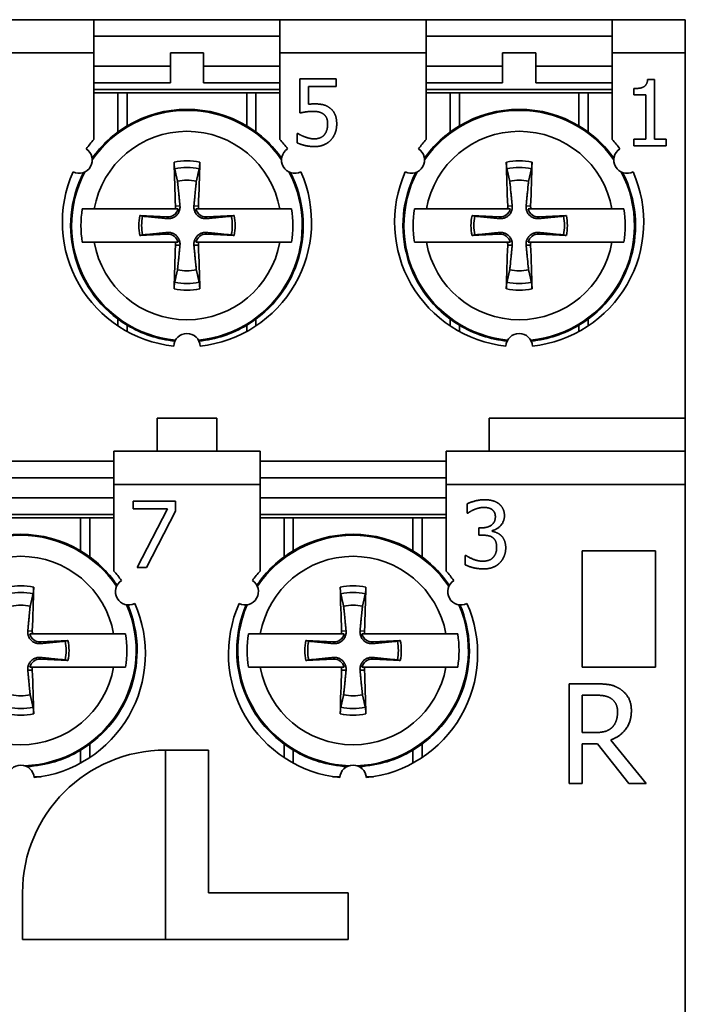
# Model space of a CAD drawing. Header units: millimetres. Extents: x 101 to 293, y 90 to 255.
# Tile 17 of 18: x 169 to 189, y 213 to 243. Entities that reach past the tile are written whole.
import ezdxf

# ---------------------------------------------------------------- set-up
doc = ezdxf.new("R2010")
doc.units = ezdxf.units.MM
doc.layers.add('Visible (ISO)', color=7, linetype='Continuous', lineweight=35)
doc.layers.add('Visible Narrow (ISO)', color=7, linetype='Continuous', lineweight=35)

msp = doc.modelspace()

# ---------------------------------------------------------------- linework, layer by layer
at = {"layer": 'Visible (ISO)'}
for p, q in [((171.586, 242.802), (167.186, 242.802)), ((171.586, 242.802), (177.186, 242.802)), ((171.586, 242.802), (171.586, 241.802)), ((181.586, 242.802), (177.186, 242.802)), ((177.186, 241.802), (177.186, 242.802)), ((181.586, 242.802), (187.186, 242.802)), ((181.586, 242.802), (181.586, 241.802)), ((189.386, 242.802), (187.186, 242.802)), ((187.186, 241.802), (187.186, 242.802)), ((189.386, 242.802), (189.386, 241.802)), ((177.186, 242.302), (171.586, 242.302)), ((187.186, 242.302), (181.586, 242.302)), ((171.586, 239.196), (171.586, 241.802)), ((173.886, 241.402), (173.886, 241.802)), ((173.886, 241.802), (174.886, 241.802)), ((174.886, 241.802), (174.886, 241.402)), ((177.186, 241.802), (177.186, 239.196)), ((181.586, 239.196), (181.586, 241.802)), ((183.886, 241.402), (183.886, 241.802)), ((183.886, 241.802), (184.886, 241.802)), ((184.886, 241.802), (184.886, 241.402)), ((187.186, 241.802), (187.186, 239.196)), ((189.386, 241.802), (189.386, 230.802)), ((173.886, 241.402), (171.586, 241.402)), ((173.886, 240.902), (173.886, 241.402)), ((177.186, 241.402), (174.886, 241.402)), ((174.886, 241.402), (174.886, 240.902)), ((183.886, 241.402), (181.586, 241.402)), ((183.886, 240.902), (183.886, 241.402)), ((184.886, 241.402), (184.886, 240.902)), ((187.186, 241.402), (184.886, 241.402)), ((171.586, 240.902), (173.886, 240.902)), ((174.886, 240.902), (177.186, 240.902)), ((177.785, 239.992), (177.785, 241.023)), ((177.785, 241.023), (178.882, 241.023)), ((178.882, 241.023), (178.882, 240.788)), ((181.586, 240.902), (183.886, 240.902)), ((184.886, 240.902), (187.186, 240.902)), ((188.252, 241.005), (188.459, 241.005)), ((188.459, 241.005), (188.459, 239.203)), ((171.586, 240.702), (177.186, 240.702)), ((171.586, 240.602), (172.308, 240.602)), ((172.308, 240.602), (172.586, 240.602)), ((172.586, 240.602), (176.186, 240.602)), ((176.186, 240.602), (176.464, 240.602)), ((176.464, 240.602), (177.186, 240.602)), ((178.882, 240.788), (178.043, 240.788)), ((178.043, 240.788), (178.043, 240.255)), ((181.586, 240.702), (187.186, 240.702)), ((181.586, 240.602), (182.308, 240.602)), ((182.308, 240.602), (182.586, 240.602)), ((182.586, 240.602), (186.186, 240.602)), ((186.186, 240.602), (186.464, 240.602)), ((186.464, 240.602), (187.186, 240.602)), ((187.838, 240.543), (187.838, 240.726)), ((188.201, 240.543), (187.838, 240.543)), ((188.201, 239.203), (188.201, 240.543)), ((177.702, 239.094), (177.702, 239.378)), ((177.702, 239.378), (177.722, 239.378)), ((187.838, 238.999), (187.838, 239.203)), ((187.838, 239.203), (188.201, 239.203)), ((188.459, 239.203), (188.814, 239.203)), ((188.814, 239.203), (188.814, 238.999)), ((188.814, 238.999), (187.838, 238.999)), ((174.029, 237.102), (171.592, 237.102)), ((177.179, 237.102), (174.742, 237.102)), ((184.029, 237.102), (181.592, 237.102)), ((187.179, 237.102), (184.742, 237.102)), ((173.793, 236.861), (172.966, 236.904)), ((175.805, 236.904), (174.978, 236.861)), ((183.793, 236.861), (182.966, 236.904)), ((185.805, 236.904), (184.978, 236.861)), ((171.592, 236.102), (174.029, 236.102)), ((172.966, 236.3), (173.793, 236.343)), ((174.742, 236.102), (177.179, 236.102)), ((174.978, 236.343), (175.805, 236.3)), ((181.592, 236.102), (184.029, 236.102)), ((182.966, 236.3), (183.793, 236.343)), ((184.742, 236.102), (187.179, 236.102)), ((184.978, 236.343), (185.805, 236.3)), ((173.486, 230.802), (173.486, 229.802)), ((175.286, 229.802), (175.286, 230.802)), ((183.486, 230.802), (183.486, 229.802)), ((189.386, 229.802), (189.386, 230.802)), ((172.186, 228.802), (172.186, 229.802)), ((176.586, 229.802), (172.186, 229.802)), ((176.586, 229.802), (176.586, 228.802)), ((189.386, 229.802), (182.186, 229.802)), ((182.186, 228.802), (182.186, 229.802)), ((189.386, 229.802), (189.386, 228.802)), ((166.586, 229.502), (172.186, 229.502)), ((176.586, 229.502), (182.186, 229.502)), ((172.186, 229.002), (166.586, 229.002)), ((182.186, 229.002), (176.586, 229.002)), ((172.186, 228.802), (172.186, 226.196)), ((176.586, 226.196), (176.586, 228.802)), ((182.186, 228.802), (182.186, 226.196)), ((189.386, 228.802), (189.386, 169.802)), ((172.186, 228.402), (166.586, 228.402)), ((182.186, 228.402), (176.586, 228.402)), ((172.768, 228.067), (172.768, 228.302)), ((172.768, 228.302), (174.037, 228.302)), ((173.801, 228.067), (172.768, 228.067)), ((172.887, 226.302), (173.801, 228.067)), ((174.037, 228.302), (174.037, 228.002)), ((182.82, 227.937), (182.82, 228.221)), ((166.586, 227.902), (172.186, 227.902)), ((167.586, 227.802), (171.186, 227.802)), ((171.186, 227.802), (171.464, 227.802)), ((171.464, 227.802), (172.186, 227.802)), ((174.037, 228.002), (173.172, 226.302)), ((176.586, 227.902), (182.186, 227.902)), ((176.586, 227.802), (177.308, 227.802)), ((177.308, 227.802), (177.586, 227.802)), ((177.586, 227.802), (181.186, 227.802)), ((181.186, 227.802), (181.464, 227.802)), ((181.464, 227.802), (182.186, 227.802)), ((182.836, 227.937), (182.82, 227.937)), ((183.173, 227.276), (183.173, 227.498)), ((183.173, 227.498), (183.263, 227.498)), ((183.287, 227.276), (183.173, 227.276)), ((183.572, 227.414), (183.572, 227.394)), ((182.765, 226.383), (182.765, 226.667)), ((182.765, 226.667), (182.784, 226.667)), ((186.286, 223.302), (186.286, 226.802)), ((186.286, 226.802), (188.486, 226.802)), ((188.486, 226.802), (188.486, 223.302)), ((173.172, 226.302), (172.887, 226.302)), ((172.179, 224.302), (169.742, 224.302)), ((179.029, 224.302), (176.592, 224.302)), ((182.179, 224.302), (179.742, 224.302)), ((170.805, 224.104), (169.978, 224.061)), ((178.793, 224.061), (177.966, 224.104)), ((180.805, 224.104), (179.978, 224.061)), ((169.742, 223.302), (172.179, 223.302)), ((169.978, 223.543), (170.805, 223.5)), ((176.592, 223.302), (179.029, 223.302)), ((177.966, 223.5), (178.793, 223.543)), ((179.742, 223.302), (182.179, 223.302)), ((179.978, 223.543), (180.805, 223.5)), ((188.486, 223.302), (186.286, 223.302)), ((185.886, 219.802), (185.886, 222.802)), ((185.886, 222.802), (186.659, 222.802)), ((186.284, 221.329), (186.284, 222.457)), ((186.284, 222.457), (186.681, 222.457)), ((186.635, 221.329), (186.284, 221.329)), ((186.742, 220.996), (186.284, 220.996)), ((186.284, 220.996), (186.284, 219.802)), ((187.69, 219.802), (186.742, 220.996)), ((187.14, 221.107), (188.207, 219.802)), ((173.736, 220.802), (173.736, 215.102)), ((173.736, 220.802), (175.036, 220.802)), ((175.036, 220.802), (175.036, 216.502)), ((186.284, 219.802), (185.886, 219.802)), ((188.207, 219.802), (187.69, 219.802)), ((169.436, 215.102), (169.436, 216.502)), ((175.036, 216.502), (179.236, 216.502)), ((179.236, 216.502), (179.236, 215.102)), ((179.236, 215.102), (169.436, 215.102))]:
    msp.add_line(p, q, dxfattribs=at)
for centre, radius, start, end in [((174.386, 236.602), 3.5, 59.0503, 120.9497), ((184.386, 236.602), 3.5, 59.0503, 120.9497), ((174.386, 236.602), 3.5, 120.9497, 144.5551), ((174.386, 236.602), 3.5, 35.4449, 59.0503), ((184.386, 236.602), 3.5, 120.9497, 144.5551), ((184.386, 236.602), 3.5, 35.4449, 59.0503), ((174.386, 236.702), 3.75, 138.3025, 143.8855), ((174.386, 236.702), 3.75, 36.1145, 41.6975), ((184.386, 236.702), 3.75, 138.3025, 143.8855), ((184.386, 236.702), 3.75, 36.1145, 41.6975), ((171.138, 238.577), 0.4, 243.0572, 56.9428), ((177.633, 238.577), 0.4, 123.0572, 296.9428), ((181.138, 238.577), 0.4, 243.0572, 56.9428), ((187.633, 238.577), 0.4, 123.0572, 296.9428), ((174.386, 236.702), 3.75, 156.1145, 263.8855), ((174.386, 236.602), 3.5, 152.8338, 239.0503), ((174.386, 236.702), 3.75, 276.1145, 23.8855), ((174.386, 236.602), 3.5, 300.9497, 27.1662), ((184.386, 236.702), 3.75, 156.1145, 263.8855), ((184.386, 236.602), 3.5, 152.8338, 239.0503), ((184.386, 236.702), 3.75, 276.1145, 23.8855), ((184.386, 236.602), 3.5, 300.9497, 27.1662), ((174.386, 236.602), 1.364, 78.0487, 101.9513), ((184.386, 236.602), 1.364, 78.0487, 101.9513), ((174.386, 236.602), 3.19, 170.9822, 189.0178), ((173.81, 237.178), 0.317, 267.0335, 346.1335), ((174.962, 237.178), 0.317, 193.8665, 272.9665), ((174.386, 236.602), 3.19, 350.9822, 9.0178), ((184.386, 236.602), 3.19, 170.9822, 189.0178), ((183.81, 237.178), 0.317, 267.0335, 346.1335), ((184.962, 237.178), 0.317, 193.8665, 272.9665), ((184.386, 236.602), 3.19, 350.9822, 9.0178), ((174.386, 236.602), 1.451, 167.9816, 192.0184), ((174.386, 236.602), 1.364, 168.0487, 191.9513), ((174.386, 236.602), 1.364, 348.0487, 11.9513), ((174.386, 236.602), 1.451, 347.9816, 12.0184), ((184.386, 236.602), 1.451, 167.9816, 192.0184), ((184.386, 236.602), 1.364, 168.0487, 191.9513), ((184.386, 236.602), 1.364, 348.0487, 11.9513), ((184.386, 236.602), 1.451, 347.9816, 12.0184), ((173.81, 236.026), 0.317, 13.8665, 92.9665), ((174.962, 236.026), 0.317, 87.0335, 166.1335), ((183.81, 236.026), 0.317, 13.8665, 92.9665), ((184.962, 236.026), 0.317, 87.0335, 166.1335), ((174.386, 236.602), 1.364, 258.0487, 281.9513), ((184.386, 236.602), 1.364, 258.0487, 281.9513), ((174.386, 236.602), 3.5, 239.0503, 264.0531), ((174.386, 236.602), 3.5, 275.9469, 300.9497), ((184.386, 236.602), 3.5, 239.0503, 264.0531), ((184.386, 236.602), 3.5, 275.9469, 300.9497), ((174.386, 232.952), 0.4, 3.0572, 176.9428), ((184.386, 232.952), 0.4, 3.0572, 176.9428), ((169.386, 223.802), 3.5, 59.0503, 120.9497), ((179.386, 223.802), 3.5, 59.0503, 120.9497), ((169.386, 223.802), 3.5, 34.1666, 59.0503), ((179.386, 223.802), 3.5, 120.9497, 145.8334), ((179.386, 223.802), 3.5, 34.1666, 59.0503), ((169.386, 223.702), 3.75, 36.1145, 41.6975), ((179.386, 223.702), 3.75, 138.3025, 143.8855), ((179.386, 223.702), 3.75, 36.1145, 41.6975), ((172.633, 225.577), 0.4, 123.0572, 296.9428), ((176.138, 225.577), 0.4, 243.0572, 56.9428), ((182.633, 225.577), 0.4, 123.0572, 296.9428), ((169.386, 223.802), 1.364, 78.0487, 101.9513), ((169.386, 223.702), 3.75, 276.1145, 23.8855), ((169.386, 223.802), 3.5, 300.9497, 23.1517), ((179.386, 223.702), 3.75, 156.1145, 263.8855), ((179.386, 223.802), 3.5, 156.8483, 239.0503), ((179.386, 223.802), 1.364, 78.0487, 101.9513), ((179.386, 223.702), 3.75, 276.1145, 23.8855), ((179.386, 223.802), 3.5, 300.9497, 23.1517), ((169.962, 224.378), 0.317, 193.8665, 272.9665), ((169.386, 223.802), 3.19, 350.9822, 9.0178), ((179.386, 223.802), 3.19, 170.9822, 189.0178), ((178.81, 224.378), 0.317, 267.0335, 346.1335), ((179.962, 224.378), 0.317, 193.8665, 272.9665), ((179.386, 223.802), 3.19, 350.9822, 9.0178), ((169.386, 223.802), 1.364, 348.0487, 11.9513), ((169.386, 223.802), 1.451, 347.9816, 12.0184), ((179.386, 223.802), 1.451, 167.9816, 192.0184), ((179.386, 223.802), 1.364, 168.0487, 191.9513), ((179.386, 223.802), 1.364, 348.0487, 11.9513), ((179.386, 223.802), 1.451, 347.9816, 12.0184), ((169.962, 223.226), 0.317, 87.0335, 166.1335), ((178.81, 223.226), 0.317, 13.8665, 92.9665), ((179.962, 223.226), 0.317, 87.0335, 166.1335), ((169.386, 223.802), 1.364, 258.0487, 281.9513), ((179.386, 223.802), 1.364, 258.0487, 281.9513), ((173.736, 216.502), 4.3, 90, 180), ((169.386, 223.802), 3.5, 273.0229, 300.9497), ((179.386, 223.802), 3.5, 239.0503, 266.9771), ((179.386, 223.802), 3.5, 273.0229, 300.9497), ((169.386, 219.952), 0.4, 3.0572, 176.9428), ((179.386, 219.952), 0.4, 3.0572, 176.9428)]:
    msp.add_arc(centre, radius, start, end, dxfattribs=at)
for centre, major_axis, start_param, end_param in [((174.593, 236.613), (0.31, -5.988), 4.385115, 4.611319), ((174.179, 236.613), (0.31, 5.988), 4.813459, 5.039663), ((184.593, 236.613), (0.31, -5.988), 4.385115, 4.611319), ((184.179, 236.613), (0.31, 5.988), 4.813459, 5.039663), ((174.593, 236.591), (-0.31, -5.988), 4.813459, 5.039663), ((174.179, 236.591), (-0.31, 5.988), 4.385115, 4.611319), ((184.593, 236.591), (-0.31, -5.988), 4.813459, 5.039663), ((184.179, 236.591), (-0.31, 5.988), 4.385115, 4.611319), ((169.179, 223.813), (0.31, 5.988), 4.813459, 5.039663), ((179.593, 223.813), (0.31, -5.988), 4.385115, 4.611319), ((179.179, 223.813), (0.31, 5.988), 4.813459, 5.039663), ((169.179, 223.791), (-0.31, 5.988), 4.385115, 4.611319), ((179.593, 223.791), (-0.31, -5.988), 4.813459, 5.039663), ((179.179, 223.791), (-0.31, 5.988), 4.385115, 4.611319)]:
    msp.add_ellipse(centre, major_axis=major_axis, ratio=0.087156, start_param=start_param, end_param=end_param, dxfattribs=at)
for points, degree in [([(187.838, 240.726), (188.044, 240.726), (188.239, 240.843), (188.252, 241.005)], 2), ([(178.043, 240.255), (178.091, 240.261), (178.185, 240.266), (178.224, 240.266)], 2), ([(178.224, 240.266), (178.378, 240.266), (178.59, 240.216), (178.688, 240.141)], 2), ([(178.18, 240.041), (178.07, 240.041), (177.851, 240.007), (177.785, 239.992)], 2), ([(178.508, 239.948), (178.451, 239.999), (178.283, 240.041), (178.18, 240.041)], 2), ([(178.621, 239.66), (178.621, 239.767), (178.563, 239.903), (178.508, 239.948)], 2), ([(178.688, 240.141), (178.787, 240.067), (178.894, 239.84), (178.894, 239.658)], 2), ([(178.519, 239.334), (178.569, 239.394), (178.621, 239.553), (178.621, 239.66)], 2), ([(178.894, 239.658), (178.894, 239.514), (178.801, 239.268), (178.717, 239.177)], 2), ([(177.722, 239.378), (177.753, 239.355), (177.868, 239.297), (177.937, 239.271)], 2), ([(178.231, 239.213), (178.312, 239.213), (178.464, 239.271), (178.519, 239.334)], 2), ([(178.226, 238.981), (178.083, 238.981), (177.804, 239.044), (177.702, 239.094)], 2), ([(177.937, 239.271), (178.017, 239.243), (178.148, 239.213), (178.231, 239.213)], 2), ([(178.717, 239.177), (178.633, 239.086), (178.381, 238.981), (178.226, 238.981)], 2), ([(174.042, 237.19), (174.044, 237.161), (174.039, 237.131), (174.029, 237.102)], 3), ([(174.029, 237.102), (174.055, 237.102), (174.083, 237.102), (174.118, 237.102)], 3), ([(184.042, 237.19), (184.044, 237.161), (184.039, 237.131), (184.029, 237.102)], 3), ([(184.029, 237.102), (184.055, 237.102), (184.083, 237.102), (184.118, 237.102)], 3), ([(174.742, 236.102), (174.717, 236.102), (174.688, 236.102), (174.654, 236.102)], 3), ([(174.729, 236.014), (174.728, 236.042), (174.732, 236.073), (174.742, 236.102)], 3), ([(184.742, 236.102), (184.717, 236.102), (184.688, 236.102), (184.654, 236.102)], 3), ([(184.729, 236.014), (184.728, 236.042), (184.732, 236.073), (184.742, 236.102)], 3), ([(182.82, 228.221), (182.908, 228.268), (183.207, 228.344), (183.342, 228.344)], 2), ([(183.342, 228.344), (183.478, 228.344), (183.681, 228.289), (183.763, 228.231)], 2), ([(183.034, 228.049), (182.969, 228.022), (182.874, 227.963), (182.836, 227.937)], 2), ([(183.321, 228.112), (183.248, 228.112), (183.104, 228.077), (183.034, 228.049)], 2), ([(183.564, 228.051), (183.514, 228.085), (183.391, 228.112), (183.321, 228.112)], 2), ([(183.669, 227.834), (183.669, 227.91), (183.611, 228.018), (183.564, 228.051)], 2), ([(183.763, 228.231), (183.851, 228.167), (183.942, 227.984), (183.942, 227.861)], 2), ([(183.263, 227.498), (183.442, 227.498), (183.669, 227.67), (183.669, 227.834)], 2), ([(183.942, 227.861), (183.942, 227.696), (183.724, 227.446), (183.572, 227.414)], 2), ([(183.588, 227.205), (183.532, 227.245), (183.378, 227.276), (183.287, 227.276)], 2), ([(183.572, 227.394), (183.635, 227.381), (183.78, 227.323), (183.841, 227.265)], 2), ([(183.708, 226.915), (183.708, 227.023), (183.645, 227.164), (183.588, 227.205)], 2), ([(183.841, 227.265), (183.903, 227.208), (183.981, 227.026), (183.981, 226.895)], 2), ([(183.598, 226.603), (183.652, 226.663), (183.708, 226.806), (183.708, 226.915)], 2), ([(183.981, 226.895), (183.981, 226.761), (183.888, 226.532), (183.804, 226.445)], 2), ([(182.784, 226.667), (182.869, 226.605), (183.154, 226.492), (183.295, 226.492)], 2), ([(183.295, 226.492), (183.378, 226.492), (183.543, 226.543), (183.598, 226.603)], 2), ([(183.311, 226.26), (183.16, 226.26), (182.865, 226.333), (182.765, 226.383)], 2), ([(183.804, 226.445), (183.716, 226.354), (183.468, 226.26), (183.311, 226.26)], 2), ([(179.042, 224.39), (179.044, 224.361), (179.039, 224.331), (179.029, 224.302)], 3), ([(179.029, 224.302), (179.055, 224.302), (179.083, 224.302), (179.118, 224.302)], 3), ([(169.742, 223.302), (169.717, 223.302), (169.688, 223.302), (169.654, 223.302)], 3), ([(169.729, 223.214), (169.728, 223.242), (169.732, 223.273), (169.742, 223.302)], 3), ([(179.742, 223.302), (179.717, 223.302), (179.688, 223.302), (179.654, 223.302)], 3), ([(179.729, 223.214), (179.728, 223.242), (179.732, 223.273), (179.742, 223.302)], 3), ([(186.659, 222.802), (186.917, 222.802), (187.264, 222.746), (187.422, 222.644)], 2), ([(186.681, 222.457), (186.846, 222.457), (187.072, 222.411), (187.157, 222.355)], 2), ([(187.422, 222.644), (187.58, 222.542), (187.763, 222.223), (187.763, 221.988)], 2), ([(187.157, 222.355), (187.254, 222.289), (187.347, 222.087), (187.347, 221.956)], 2), ([(187.763, 221.988), (187.763, 221.659), (187.427, 221.214), (187.14, 221.107)], 2), ([(187.347, 221.956), (187.347, 221.8), (187.264, 221.567), (187.177, 221.484)], 2), ([(187.177, 221.484), (187.082, 221.39), (186.807, 221.329), (186.635, 221.329)], 2)]:
    msp.add_open_spline(points, degree=degree, dxfattribs=at)
for points, knots in [([(174.017, 238.309), (174.015, 238.317), (174.013, 238.328), (174.009, 238.354), (174.007, 238.374), (174.004, 238.412), (174.002, 238.437), (174, 238.475), (173.999, 238.495), (173.999, 238.512)], [0.05679721, 0.05679721, 0.05679721, 0.05679721, 0.06179344, 0.06179344, 0.06795878, 0.06795878, 0.07419119, 0.07419119, 0.07940356, 0.07940356, 0.07940356, 0.07940356]), ([(174.773, 238.512), (174.772, 238.495), (174.771, 238.475), (174.769, 238.437), (174.768, 238.412), (174.764, 238.374), (174.762, 238.354), (174.758, 238.328), (174.756, 238.317), (174.755, 238.309)], [0.01964779, 0.01964779, 0.01964779, 0.01964779, 0.02486016, 0.02486016, 0.03109257, 0.03109257, 0.03725791, 0.03725791, 0.04225414, 0.04225414, 0.04225414, 0.04225414]), ([(184.017, 238.309), (184.015, 238.317), (184.013, 238.328), (184.009, 238.354), (184.007, 238.374), (184.004, 238.412), (184.002, 238.437), (184, 238.475), (183.999, 238.495), (183.999, 238.512)], [0.05679721, 0.05679721, 0.05679721, 0.05679721, 0.06179344, 0.06179344, 0.06795878, 0.06795878, 0.07419119, 0.07419119, 0.07940356, 0.07940356, 0.07940356, 0.07940356]), ([(184.773, 238.512), (184.772, 238.495), (184.771, 238.475), (184.769, 238.437), (184.768, 238.412), (184.764, 238.374), (184.762, 238.354), (184.758, 238.328), (184.756, 238.317), (184.755, 238.309)], [0.01964779, 0.01964779, 0.01964779, 0.01964779, 0.02486016, 0.02486016, 0.03109257, 0.03109257, 0.03725791, 0.03725791, 0.04225414, 0.04225414, 0.04225414, 0.04225414]), ([(171.235, 237.102), (171.258, 237.102), (171.281, 237.102), (171.384, 237.102), (171.487, 237.102), (171.592, 237.102)], [0.07881728, 0.07881728, 0.07881728, 0.07881728, 0.08869526, 0.08869526, 0.12224023, 0.12224023, 0.12224023, 0.12224023]), ([(174.176, 237.197), (174.176, 237.19), (174.177, 237.184), (174.179, 237.142), (174.175, 237.106), (174.159, 237.046), (174.148, 237.017), (174.117, 236.961), (174.097, 236.934), (174.053, 236.891), (174.027, 236.871), (173.971, 236.839), (173.941, 236.828), (173.881, 236.813), (173.846, 236.809), (173.804, 236.811), (173.797, 236.811), (173.791, 236.812)], [-0.07173795, -0.07173795, -0.07173795, -0.07173795, -0.06969611, -0.06969611, -0.05877129, -0.05877129, -0.04954088, -0.04954088, -0.04031046, -0.04031046, -0.03108005, -0.03108005, -0.02184964, -0.02184964, -0.01092482, -0.01092482, -0.00888298, -0.00888298, -0.00888298, -0.00888298]), ([(174.981, 236.812), (174.974, 236.811), (174.968, 236.811), (174.926, 236.809), (174.89, 236.813), (174.83, 236.828), (174.8, 236.839), (174.744, 236.871), (174.718, 236.891), (174.675, 236.934), (174.654, 236.961), (174.623, 237.017), (174.612, 237.046), (174.597, 237.106), (174.593, 237.142), (174.595, 237.184), (174.595, 237.19), (174.596, 237.197)], [-0.07173795, -0.07173795, -0.07173795, -0.07173795, -0.06969611, -0.06969611, -0.05877129, -0.05877129, -0.04954088, -0.04954088, -0.04031046, -0.04031046, -0.03108005, -0.03108005, -0.02184964, -0.02184964, -0.01092482, -0.01092482, -0.00888298, -0.00888298, -0.00888298, -0.00888298]), ([(174.742, 237.102), (174.735, 237.123), (174.731, 237.145), (174.729, 237.174), (174.729, 237.182), (174.729, 237.19)], [-0.113499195, -0.113499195, -0.113499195, -0.113499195, -0.107163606, -0.107163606, -0.104779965, -0.104779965, -0.104779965, -0.104779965]), ([(177.179, 237.102), (177.285, 237.102), (177.388, 237.102), (177.49, 237.102), (177.514, 237.102), (177.536, 237.102)], [0.60052001, 0.60052001, 0.60052001, 0.60052001, 0.63406498, 0.63406498, 0.64394296, 0.64394296, 0.64394296, 0.64394296]), ([(181.235, 237.102), (181.258, 237.102), (181.281, 237.102), (181.384, 237.102), (181.487, 237.102), (181.592, 237.102)], [0.07881728, 0.07881728, 0.07881728, 0.07881728, 0.08869526, 0.08869526, 0.12224023, 0.12224023, 0.12224023, 0.12224023]), ([(184.176, 237.197), (184.176, 237.19), (184.177, 237.184), (184.179, 237.142), (184.175, 237.106), (184.159, 237.046), (184.148, 237.017), (184.117, 236.961), (184.097, 236.934), (184.053, 236.891), (184.027, 236.871), (183.971, 236.839), (183.941, 236.828), (183.881, 236.813), (183.846, 236.809), (183.804, 236.811), (183.797, 236.811), (183.791, 236.812)], [-0.07173795, -0.07173795, -0.07173795, -0.07173795, -0.06969611, -0.06969611, -0.05877129, -0.05877129, -0.04954088, -0.04954088, -0.04031046, -0.04031046, -0.03108005, -0.03108005, -0.02184964, -0.02184964, -0.01092482, -0.01092482, -0.00888298, -0.00888298, -0.00888298, -0.00888298]), ([(184.981, 236.812), (184.974, 236.811), (184.968, 236.811), (184.926, 236.809), (184.89, 236.813), (184.83, 236.828), (184.8, 236.839), (184.744, 236.871), (184.718, 236.891), (184.675, 236.934), (184.654, 236.961), (184.623, 237.017), (184.612, 237.046), (184.597, 237.106), (184.593, 237.142), (184.595, 237.184), (184.595, 237.19), (184.596, 237.197)], [-0.07173795, -0.07173795, -0.07173795, -0.07173795, -0.06969611, -0.06969611, -0.05877129, -0.05877129, -0.04954088, -0.04954088, -0.04031046, -0.04031046, -0.03108005, -0.03108005, -0.02184964, -0.02184964, -0.01092482, -0.01092482, -0.00888298, -0.00888298, -0.00888298, -0.00888298]), ([(184.742, 237.102), (184.735, 237.123), (184.731, 237.145), (184.729, 237.174), (184.729, 237.182), (184.729, 237.19)], [-0.113499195, -0.113499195, -0.113499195, -0.113499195, -0.107163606, -0.107163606, -0.104779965, -0.104779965, -0.104779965, -0.104779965]), ([(187.179, 237.102), (187.285, 237.102), (187.388, 237.102), (187.49, 237.102), (187.514, 237.102), (187.536, 237.102)], [0.60052001, 0.60052001, 0.60052001, 0.60052001, 0.63406498, 0.63406498, 0.64394296, 0.64394296, 0.64394296, 0.64394296]), ([(173.791, 236.392), (173.797, 236.393), (173.804, 236.393), (173.846, 236.395), (173.881, 236.391), (173.941, 236.376), (173.971, 236.364), (174.027, 236.333), (174.053, 236.313), (174.097, 236.27), (174.117, 236.243), (174.148, 236.187), (174.159, 236.158), (174.175, 236.097), (174.179, 236.062), (174.177, 236.02), (174.176, 236.014), (174.176, 236.007)], [-0.07173795, -0.07173795, -0.07173795, -0.07173795, -0.06969611, -0.06969611, -0.05877129, -0.05877129, -0.04954088, -0.04954088, -0.04031046, -0.04031046, -0.03108005, -0.03108005, -0.02184964, -0.02184964, -0.01092482, -0.01092482, -0.00888298, -0.00888298, -0.00888298, -0.00888298]), ([(174.596, 236.007), (174.595, 236.014), (174.595, 236.02), (174.593, 236.062), (174.597, 236.097), (174.612, 236.158), (174.623, 236.187), (174.654, 236.243), (174.675, 236.27), (174.718, 236.313), (174.744, 236.333), (174.8, 236.364), (174.83, 236.376), (174.89, 236.391), (174.926, 236.395), (174.968, 236.393), (174.974, 236.393), (174.981, 236.392)], [-0.07173795, -0.07173795, -0.07173795, -0.07173795, -0.06969611, -0.06969611, -0.05877129, -0.05877129, -0.04954088, -0.04954088, -0.04031046, -0.04031046, -0.03108005, -0.03108005, -0.02184964, -0.02184964, -0.01092482, -0.01092482, -0.00888298, -0.00888298, -0.00888298, -0.00888298]), ([(183.791, 236.392), (183.797, 236.393), (183.804, 236.393), (183.846, 236.395), (183.881, 236.391), (183.941, 236.376), (183.971, 236.364), (184.027, 236.333), (184.053, 236.313), (184.097, 236.27), (184.117, 236.243), (184.148, 236.187), (184.159, 236.158), (184.175, 236.097), (184.179, 236.062), (184.177, 236.02), (184.176, 236.014), (184.176, 236.007)], [-0.07173795, -0.07173795, -0.07173795, -0.07173795, -0.06969611, -0.06969611, -0.05877129, -0.05877129, -0.04954088, -0.04954088, -0.04031046, -0.04031046, -0.03108005, -0.03108005, -0.02184964, -0.02184964, -0.01092482, -0.01092482, -0.00888298, -0.00888298, -0.00888298, -0.00888298]), ([(184.596, 236.007), (184.595, 236.014), (184.595, 236.02), (184.593, 236.062), (184.597, 236.097), (184.612, 236.158), (184.623, 236.187), (184.654, 236.243), (184.675, 236.27), (184.718, 236.313), (184.744, 236.333), (184.8, 236.364), (184.83, 236.376), (184.89, 236.391), (184.926, 236.395), (184.968, 236.393), (184.974, 236.393), (184.981, 236.392)], [-0.07173795, -0.07173795, -0.07173795, -0.07173795, -0.06969611, -0.06969611, -0.05877129, -0.05877129, -0.04954088, -0.04954088, -0.04031046, -0.04031046, -0.03108005, -0.03108005, -0.02184964, -0.02184964, -0.01092482, -0.01092482, -0.00888298, -0.00888298, -0.00888298, -0.00888298]), ([(171.592, 236.102), (171.487, 236.102), (171.384, 236.102), (171.281, 236.102), (171.258, 236.102), (171.235, 236.102)], [0.60052001, 0.60052001, 0.60052001, 0.60052001, 0.63406498, 0.63406498, 0.64394296, 0.64394296, 0.64394296, 0.64394296]), ([(174.029, 236.102), (174.037, 236.081), (174.041, 236.059), (174.043, 236.03), (174.043, 236.022), (174.042, 236.014)], [-0.113499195, -0.113499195, -0.113499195, -0.113499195, -0.107163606, -0.107163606, -0.104779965, -0.104779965, -0.104779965, -0.104779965]), ([(177.536, 236.102), (177.514, 236.102), (177.49, 236.102), (177.388, 236.102), (177.285, 236.102), (177.179, 236.102)], [0.07881728, 0.07881728, 0.07881728, 0.07881728, 0.08869526, 0.08869526, 0.12224023, 0.12224023, 0.12224023, 0.12224023]), ([(181.592, 236.102), (181.487, 236.102), (181.384, 236.102), (181.281, 236.102), (181.258, 236.102), (181.235, 236.102)], [0.60052001, 0.60052001, 0.60052001, 0.60052001, 0.63406498, 0.63406498, 0.64394296, 0.64394296, 0.64394296, 0.64394296]), ([(184.029, 236.102), (184.037, 236.081), (184.041, 236.059), (184.043, 236.03), (184.043, 236.022), (184.042, 236.014)], [-0.113499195, -0.113499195, -0.113499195, -0.113499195, -0.107163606, -0.107163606, -0.104779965, -0.104779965, -0.104779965, -0.104779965]), ([(187.536, 236.102), (187.514, 236.102), (187.49, 236.102), (187.388, 236.102), (187.285, 236.102), (187.179, 236.102)], [0.07881728, 0.07881728, 0.07881728, 0.07881728, 0.08869526, 0.08869526, 0.12224023, 0.12224023, 0.12224023, 0.12224023]), ([(173.999, 234.692), (173.999, 234.709), (174, 234.729), (174.002, 234.767), (174.004, 234.792), (174.007, 234.83), (174.009, 234.85), (174.013, 234.876), (174.015, 234.887), (174.017, 234.895)], [0.01964779, 0.01964779, 0.01964779, 0.01964779, 0.02486016, 0.02486016, 0.03109257, 0.03109257, 0.03725791, 0.03725791, 0.04225414, 0.04225414, 0.04225414, 0.04225414]), ([(174.755, 234.895), (174.756, 234.887), (174.758, 234.876), (174.762, 234.85), (174.764, 234.83), (174.768, 234.792), (174.769, 234.767), (174.771, 234.729), (174.772, 234.709), (174.773, 234.692)], [0.05679721, 0.05679721, 0.05679721, 0.05679721, 0.06179344, 0.06179344, 0.06795878, 0.06795878, 0.07419119, 0.07419119, 0.07940356, 0.07940356, 0.07940356, 0.07940356]), ([(183.999, 234.692), (183.999, 234.709), (184, 234.729), (184.002, 234.767), (184.004, 234.792), (184.007, 234.83), (184.009, 234.85), (184.013, 234.876), (184.015, 234.887), (184.017, 234.895)], [0.01964779, 0.01964779, 0.01964779, 0.01964779, 0.02486016, 0.02486016, 0.03109257, 0.03109257, 0.03725791, 0.03725791, 0.04225414, 0.04225414, 0.04225414, 0.04225414]), ([(184.755, 234.895), (184.756, 234.887), (184.758, 234.876), (184.762, 234.85), (184.764, 234.83), (184.768, 234.792), (184.769, 234.767), (184.771, 234.729), (184.772, 234.709), (184.773, 234.692)], [0.05679721, 0.05679721, 0.05679721, 0.05679721, 0.06179344, 0.06179344, 0.06795878, 0.06795878, 0.07419119, 0.07419119, 0.07940356, 0.07940356, 0.07940356, 0.07940356]), ([(169.773, 225.712), (169.772, 225.695), (169.771, 225.675), (169.769, 225.637), (169.768, 225.612), (169.764, 225.574), (169.762, 225.554), (169.758, 225.528), (169.756, 225.517), (169.755, 225.509)], [0.01964779, 0.01964779, 0.01964779, 0.01964779, 0.02486016, 0.02486016, 0.03109257, 0.03109257, 0.03725791, 0.03725791, 0.04225414, 0.04225414, 0.04225414, 0.04225414]), ([(179.017, 225.509), (179.015, 225.517), (179.013, 225.528), (179.009, 225.554), (179.007, 225.574), (179.004, 225.612), (179.002, 225.637), (179, 225.675), (178.999, 225.695), (178.999, 225.712)], [0.05679721, 0.05679721, 0.05679721, 0.05679721, 0.06179344, 0.06179344, 0.06795878, 0.06795878, 0.07419119, 0.07419119, 0.07940356, 0.07940356, 0.07940356, 0.07940356]), ([(179.773, 225.712), (179.772, 225.695), (179.771, 225.675), (179.769, 225.637), (179.768, 225.612), (179.764, 225.574), (179.762, 225.554), (179.758, 225.528), (179.756, 225.517), (179.755, 225.509)], [0.01964779, 0.01964779, 0.01964779, 0.01964779, 0.02486016, 0.02486016, 0.03109257, 0.03109257, 0.03725791, 0.03725791, 0.04225414, 0.04225414, 0.04225414, 0.04225414]), ([(169.981, 224.012), (169.974, 224.011), (169.968, 224.011), (169.926, 224.009), (169.89, 224.013), (169.83, 224.028), (169.8, 224.039), (169.744, 224.071), (169.718, 224.091), (169.675, 224.134), (169.654, 224.161), (169.623, 224.217), (169.612, 224.246), (169.597, 224.306), (169.593, 224.342), (169.595, 224.384), (169.595, 224.39), (169.596, 224.397)], [-0.07173795, -0.07173795, -0.07173795, -0.07173795, -0.06969611, -0.06969611, -0.05877129, -0.05877129, -0.04954088, -0.04954088, -0.04031046, -0.04031046, -0.03108005, -0.03108005, -0.02184964, -0.02184964, -0.01092482, -0.01092482, -0.00888298, -0.00888298, -0.00888298, -0.00888298]), ([(169.742, 224.302), (169.735, 224.323), (169.731, 224.345), (169.729, 224.374), (169.729, 224.382), (169.729, 224.39)], [-0.113499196, -0.113499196, -0.113499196, -0.113499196, -0.107163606, -0.107163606, -0.104779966, -0.104779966, -0.104779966, -0.104779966]), ([(172.179, 224.302), (172.285, 224.302), (172.388, 224.302), (172.49, 224.302), (172.514, 224.302), (172.536, 224.302)], [0.60052001, 0.60052001, 0.60052001, 0.60052001, 0.63406498, 0.63406498, 0.64394296, 0.64394296, 0.64394296, 0.64394296]), ([(176.235, 224.302), (176.258, 224.302), (176.281, 224.302), (176.384, 224.302), (176.487, 224.302), (176.592, 224.302)], [0.07881728, 0.07881728, 0.07881728, 0.07881728, 0.08869526, 0.08869526, 0.12224023, 0.12224023, 0.12224023, 0.12224023]), ([(179.176, 224.397), (179.176, 224.39), (179.177, 224.384), (179.179, 224.342), (179.175, 224.306), (179.159, 224.246), (179.148, 224.217), (179.117, 224.161), (179.097, 224.134), (179.053, 224.091), (179.027, 224.071), (178.971, 224.039), (178.941, 224.028), (178.881, 224.013), (178.846, 224.009), (178.804, 224.011), (178.797, 224.011), (178.791, 224.012)], [-0.07173795, -0.07173795, -0.07173795, -0.07173795, -0.06969611, -0.06969611, -0.05877129, -0.05877129, -0.04954088, -0.04954088, -0.04031046, -0.04031046, -0.03108005, -0.03108005, -0.02184964, -0.02184964, -0.01092482, -0.01092482, -0.00888298, -0.00888298, -0.00888298, -0.00888298]), ([(179.981, 224.012), (179.974, 224.011), (179.968, 224.011), (179.926, 224.009), (179.89, 224.013), (179.83, 224.028), (179.8, 224.039), (179.744, 224.071), (179.718, 224.091), (179.675, 224.134), (179.654, 224.161), (179.623, 224.217), (179.612, 224.246), (179.597, 224.306), (179.593, 224.342), (179.595, 224.384), (179.595, 224.39), (179.596, 224.397)], [-0.07173795, -0.07173795, -0.07173795, -0.07173795, -0.06969611, -0.06969611, -0.05877129, -0.05877129, -0.04954088, -0.04954088, -0.04031046, -0.04031046, -0.03108005, -0.03108005, -0.02184964, -0.02184964, -0.01092482, -0.01092482, -0.00888298, -0.00888298, -0.00888298, -0.00888298]), ([(179.742, 224.302), (179.735, 224.323), (179.731, 224.345), (179.729, 224.374), (179.729, 224.382), (179.729, 224.39)], [-0.113499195, -0.113499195, -0.113499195, -0.113499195, -0.107163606, -0.107163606, -0.104779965, -0.104779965, -0.104779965, -0.104779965]), ([(182.179, 224.302), (182.285, 224.302), (182.388, 224.302), (182.49, 224.302), (182.514, 224.302), (182.536, 224.302)], [0.60052001, 0.60052001, 0.60052001, 0.60052001, 0.63406498, 0.63406498, 0.64394296, 0.64394296, 0.64394296, 0.64394296]), ([(169.596, 223.207), (169.595, 223.214), (169.595, 223.22), (169.593, 223.262), (169.597, 223.297), (169.612, 223.358), (169.623, 223.387), (169.654, 223.443), (169.675, 223.47), (169.718, 223.513), (169.744, 223.533), (169.8, 223.564), (169.83, 223.576), (169.89, 223.591), (169.926, 223.595), (169.968, 223.593), (169.974, 223.593), (169.981, 223.592)], [-0.07173795, -0.07173795, -0.07173795, -0.07173795, -0.06969611, -0.06969611, -0.05877129, -0.05877129, -0.04954088, -0.04954088, -0.04031046, -0.04031046, -0.03108005, -0.03108005, -0.02184964, -0.02184964, -0.01092482, -0.01092482, -0.00888298, -0.00888298, -0.00888298, -0.00888298]), ([(172.536, 223.302), (172.514, 223.302), (172.49, 223.302), (172.388, 223.302), (172.285, 223.302), (172.179, 223.302)], [0.07881728, 0.07881728, 0.07881728, 0.07881728, 0.08869526, 0.08869526, 0.12224023, 0.12224023, 0.12224023, 0.12224023]), ([(176.592, 223.302), (176.487, 223.302), (176.384, 223.302), (176.281, 223.302), (176.258, 223.302), (176.235, 223.302)], [0.60052001, 0.60052001, 0.60052001, 0.60052001, 0.63406498, 0.63406498, 0.64394296, 0.64394296, 0.64394296, 0.64394296]), ([(178.791, 223.592), (178.797, 223.593), (178.804, 223.593), (178.846, 223.595), (178.881, 223.591), (178.941, 223.576), (178.971, 223.564), (179.027, 223.533), (179.053, 223.513), (179.097, 223.47), (179.117, 223.443), (179.148, 223.387), (179.159, 223.358), (179.175, 223.297), (179.179, 223.262), (179.177, 223.22), (179.176, 223.214), (179.176, 223.207)], [-0.07173795, -0.07173795, -0.07173795, -0.07173795, -0.06969611, -0.06969611, -0.05877129, -0.05877129, -0.04954088, -0.04954088, -0.04031046, -0.04031046, -0.03108005, -0.03108005, -0.02184964, -0.02184964, -0.01092482, -0.01092482, -0.00888298, -0.00888298, -0.00888298, -0.00888298]), ([(179.029, 223.302), (179.037, 223.281), (179.041, 223.259), (179.043, 223.23), (179.043, 223.222), (179.042, 223.214)], [-0.113499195, -0.113499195, -0.113499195, -0.113499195, -0.107163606, -0.107163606, -0.104779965, -0.104779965, -0.104779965, -0.104779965]), ([(179.596, 223.207), (179.595, 223.214), (179.595, 223.22), (179.593, 223.262), (179.597, 223.297), (179.612, 223.358), (179.623, 223.387), (179.654, 223.443), (179.675, 223.47), (179.718, 223.513), (179.744, 223.533), (179.8, 223.564), (179.83, 223.576), (179.89, 223.591), (179.926, 223.595), (179.968, 223.593), (179.974, 223.593), (179.981, 223.592)], [-0.07173795, -0.07173795, -0.07173795, -0.07173795, -0.06969611, -0.06969611, -0.05877129, -0.05877129, -0.04954088, -0.04954088, -0.04031046, -0.04031046, -0.03108005, -0.03108005, -0.02184964, -0.02184964, -0.01092482, -0.01092482, -0.00888298, -0.00888298, -0.00888298, -0.00888298]), ([(182.536, 223.302), (182.514, 223.302), (182.49, 223.302), (182.388, 223.302), (182.285, 223.302), (182.179, 223.302)], [0.07881728, 0.07881728, 0.07881728, 0.07881728, 0.08869526, 0.08869526, 0.12224023, 0.12224023, 0.12224023, 0.12224023]), ([(169.755, 222.095), (169.756, 222.087), (169.758, 222.076), (169.762, 222.05), (169.764, 222.03), (169.768, 221.992), (169.769, 221.967), (169.771, 221.929), (169.772, 221.909), (169.773, 221.892)], [0.05679721, 0.05679721, 0.05679721, 0.05679721, 0.06179344, 0.06179344, 0.06795878, 0.06795878, 0.07419119, 0.07419119, 0.07940356, 0.07940356, 0.07940356, 0.07940356]), ([(178.999, 221.892), (178.999, 221.909), (179, 221.929), (179.002, 221.967), (179.004, 221.992), (179.007, 222.03), (179.009, 222.05), (179.013, 222.076), (179.015, 222.087), (179.017, 222.095)], [0.01964779, 0.01964779, 0.01964779, 0.01964779, 0.02486016, 0.02486016, 0.03109257, 0.03109257, 0.03725791, 0.03725791, 0.04225414, 0.04225414, 0.04225414, 0.04225414]), ([(179.755, 222.095), (179.756, 222.087), (179.758, 222.076), (179.762, 222.05), (179.764, 222.03), (179.768, 221.992), (179.769, 221.967), (179.771, 221.929), (179.772, 221.909), (179.773, 221.892)], [0.05679721, 0.05679721, 0.05679721, 0.05679721, 0.06179344, 0.06179344, 0.06795878, 0.06795878, 0.07419119, 0.07419119, 0.07940356, 0.07940356, 0.07940356, 0.07940356])]:
    msp.add_open_spline(points, degree=3, knots=knots, dxfattribs=at)
for points, weights in [([(174.017, 238.309), (174.065, 238.1), (174.103, 237.937)], [1.0797775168, 1.10059140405, 1.10498499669]), ([(174.668, 237.937), (174.706, 238.1), (174.755, 238.309)], [1.10498499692, 1.10059140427, 1.07977751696]), ([(184.017, 238.309), (184.065, 238.1), (184.103, 237.937)], [1.07977751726, 1.10059140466, 1.10498499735]), ([(184.668, 237.937), (184.706, 238.1), (184.755, 238.309)], [1.10498499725, 1.10059140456, 1.07977751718]), ([(174.103, 237.937), (174.153, 237.43), (174.176, 237.197)], [1, 1.50562197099, 1.94775474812]), ([(174.596, 237.197), (174.618, 237.43), (174.668, 237.937)], [1.94775474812, 1.50562197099, 1]), ([(184.103, 237.937), (184.153, 237.43), (184.176, 237.197)], [1, 1.50562197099, 1.94775474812]), ([(184.596, 237.197), (184.618, 237.43), (184.668, 237.937)], [1.94775474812, 1.50562197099, 1]), ([(174.654, 237.102), (174.705, 237.102), (174.742, 237.102)], [1, 1.01323417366, 1.0001399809]), ([(184.654, 237.102), (184.705, 237.102), (184.742, 237.102)], [1, 1.01323417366, 1.0001399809]), ([(173.051, 236.885), (173.01, 236.894), (172.966, 236.904)], [1.06400431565, 1.06115337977, 1.05730575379]), ([(173.791, 236.812), (173.558, 236.835), (173.051, 236.885)], [1.94775474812, 1.50562197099, 1]), ([(175.721, 236.885), (175.214, 236.835), (174.981, 236.812)], [1, 1.50562197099, 1.94775474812]), ([(175.805, 236.904), (175.762, 236.894), (175.721, 236.885)], [1.05730575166, 1.06115337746, 1.06400431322]), ([(183.051, 236.885), (183.01, 236.894), (182.966, 236.904)], [1.06400431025, 1.06115337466, 1.05730574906]), ([(183.791, 236.812), (183.558, 236.835), (183.051, 236.885)], [1.94775474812, 1.50562197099, 1]), ([(185.721, 236.885), (185.214, 236.835), (184.981, 236.812)], [1, 1.50562197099, 1.94775474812]), ([(185.805, 236.904), (185.762, 236.894), (185.721, 236.885)], [1.05730574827, 1.0611533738, 1.06400430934]), ([(173.051, 236.319), (173.558, 236.369), (173.791, 236.392)], [1, 1.50562197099, 1.94775474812]), ([(174.981, 236.392), (175.214, 236.369), (175.721, 236.319)], [1.94775474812, 1.50562197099, 1]), ([(183.051, 236.319), (183.558, 236.369), (183.791, 236.392)], [1, 1.50562197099, 1.94775474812]), ([(184.981, 236.392), (185.214, 236.369), (185.721, 236.319)], [1.94775474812, 1.50562197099, 1]), ([(172.966, 236.3), (173.01, 236.31), (173.051, 236.319)], [1.05730575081, 1.06115337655, 1.06400431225]), ([(174.118, 236.102), (174.067, 236.102), (174.029, 236.102)], [1, 1.01323417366, 1.0001399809]), ([(175.721, 236.319), (175.762, 236.31), (175.805, 236.3)], [1.06400431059, 1.06115337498, 1.05730574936]), ([(182.966, 236.3), (183.01, 236.31), (183.051, 236.319)], [1.05730575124, 1.06115337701, 1.06400431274]), ([(184.118, 236.102), (184.067, 236.102), (184.029, 236.102)], [1, 1.01323417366, 1.0001399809]), ([(185.721, 236.319), (185.762, 236.31), (185.805, 236.3)], [1.06400431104, 1.0611533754, 1.05730574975]), ([(174.176, 236.007), (174.153, 235.774), (174.103, 235.267)], [1.94775474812, 1.50562197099, 1]), ([(174.668, 235.267), (174.618, 235.774), (174.596, 236.007)], [1, 1.50562197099, 1.94775474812]), ([(184.176, 236.007), (184.153, 235.774), (184.103, 235.267)], [1.94775474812, 1.50562197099, 1]), ([(184.668, 235.267), (184.618, 235.774), (184.596, 236.007)], [1, 1.50562197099, 1.94775474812]), ([(174.103, 235.267), (174.065, 235.104), (174.017, 234.895)], [1.10498499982, 1.10059140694, 1.07977751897]), ([(174.755, 234.895), (174.706, 235.104), (174.668, 235.267)], [1.07977751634, 1.10059140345, 1.10498499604]), ([(184.103, 235.267), (184.065, 235.104), (184.017, 234.895)], [1.10498499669, 1.10059140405, 1.07977751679]), ([(184.755, 234.895), (184.706, 235.104), (184.668, 235.267)], [1.07977751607, 1.10059140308, 1.10498499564]), ([(169.668, 225.137), (169.706, 225.3), (169.755, 225.509)], [1.10498499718, 1.10059140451, 1.07977751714]), ([(179.017, 225.509), (179.065, 225.3), (179.103, 225.137)], [1.07977751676, 1.100591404, 1.10498499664]), ([(179.668, 225.137), (179.706, 225.3), (179.755, 225.509)], [1.10498499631, 1.1005914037, 1.07977751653]), ([(169.596, 224.397), (169.618, 224.63), (169.668, 225.137)], [1.94775474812, 1.50562197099, 1]), ([(179.103, 225.137), (179.153, 224.63), (179.176, 224.397)], [1, 1.50562197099, 1.94775474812]), ([(179.596, 224.397), (179.618, 224.63), (179.668, 225.137)], [1.94775474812, 1.50562197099, 1]), ([(169.654, 224.302), (169.705, 224.302), (169.742, 224.302)], [1, 1.01323417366, 1.0001399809]), ([(179.654, 224.302), (179.705, 224.302), (179.742, 224.302)], [1, 1.01323417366, 1.0001399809]), ([(170.721, 224.085), (170.214, 224.035), (169.981, 224.012)], [1, 1.50562197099, 1.94775474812]), ([(170.805, 224.104), (170.762, 224.094), (170.721, 224.085)], [1.05730574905, 1.06115337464, 1.06400431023]), ([(178.051, 224.085), (178.01, 224.094), (177.966, 224.104)], [1.06400430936, 1.06115337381, 1.05730574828]), ([(178.791, 224.012), (178.558, 224.035), (178.051, 224.085)], [1.94775474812, 1.50562197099, 1]), ([(180.721, 224.085), (180.214, 224.035), (179.981, 224.012)], [1, 1.50562197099, 1.94775474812]), ([(180.805, 224.104), (180.762, 224.094), (180.721, 224.085)], [1.05730574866, 1.06115337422, 1.06400430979]), ([(169.981, 223.592), (170.214, 223.569), (170.721, 223.519)], [1.94775474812, 1.50562197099, 1]), ([(170.721, 223.519), (170.762, 223.51), (170.805, 223.5)], [1.06400430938, 1.06115337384, 1.05730574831]), ([(177.966, 223.5), (178.01, 223.51), (178.051, 223.519)], [1.05730575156, 1.06115337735, 1.0640043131]), ([(178.051, 223.519), (178.558, 223.569), (178.791, 223.592)], [1, 1.50562197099, 1.94775474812]), ([(179.118, 223.302), (179.067, 223.302), (179.029, 223.302)], [1, 1.01323417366, 1.0001399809]), ([(179.981, 223.592), (180.214, 223.569), (180.721, 223.519)], [1.94775474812, 1.50562197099, 1]), ([(180.721, 223.519), (180.762, 223.51), (180.805, 223.5)], [1.06400431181, 1.06115337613, 1.05730575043]), ([(169.668, 222.467), (169.618, 222.974), (169.596, 223.207)], [1, 1.50562197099, 1.94775474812]), ([(179.176, 223.207), (179.153, 222.974), (179.103, 222.467)], [1.94775474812, 1.50562197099, 1]), ([(179.668, 222.467), (179.618, 222.974), (179.596, 223.207)], [1, 1.50562197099, 1.94775474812]), ([(169.755, 222.095), (169.706, 222.304), (169.668, 222.467)], [1.07977751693, 1.10059140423, 1.10498499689]), ([(179.103, 222.467), (179.065, 222.304), (179.017, 222.095)], [1.10498499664, 1.10059140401, 1.07977751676]), ([(179.755, 222.095), (179.706, 222.304), (179.668, 222.467)], [1.0797775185, 1.10059140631, 1.10498499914])]:
    msp.add_rational_spline(points, weights, degree=2, dxfattribs=at)
at = {"layer": 'Visible Narrow (ISO)'}
for p, q in [((167.186, 241.802), (171.586, 241.802)), ((177.186, 241.802), (181.586, 241.802)), ((187.186, 241.802), (189.386, 241.802)), ((172.308, 239.418), (172.308, 240.602)), ((172.586, 240.602), (172.586, 239.604)), ((176.186, 239.604), (176.186, 240.602)), ((176.464, 240.602), (176.464, 239.418)), ((182.308, 239.418), (182.308, 240.602)), ((182.586, 240.602), (182.586, 239.604)), ((186.186, 239.604), (186.186, 240.602)), ((186.464, 240.602), (186.464, 239.418)), ((174.042, 237.19), (174.176, 237.197)), ((174.729, 237.19), (174.596, 237.197)), ((184.042, 237.19), (184.176, 237.197)), ((184.729, 237.19), (184.596, 237.197)), ((173.793, 236.861), (173.791, 236.812)), ((174.978, 236.861), (174.981, 236.812)), ((183.793, 236.861), (183.791, 236.812)), ((184.978, 236.861), (184.981, 236.812)), ((173.793, 236.343), (173.791, 236.392)), ((174.978, 236.343), (174.981, 236.392)), ((183.793, 236.343), (183.791, 236.392)), ((184.978, 236.343), (184.981, 236.392)), ((174.042, 236.014), (174.176, 236.007)), ((174.729, 236.014), (174.596, 236.007)), ((184.042, 236.014), (184.176, 236.007)), ((184.729, 236.014), (184.596, 236.007)), ((172.308, 233.58), (172.308, 233.785)), ((176.464, 233.785), (176.464, 233.58)), ((182.308, 233.58), (182.308, 233.785)), ((186.464, 233.785), (186.464, 233.58)), ((172.586, 233.6), (172.586, 233.412)), ((176.186, 233.412), (176.186, 233.6)), ((182.586, 233.6), (182.586, 233.412)), ((186.186, 233.412), (186.186, 233.6)), ((175.286, 230.802), (173.486, 230.802)), ((189.386, 230.802), (183.486, 230.802)), ((172.186, 228.802), (176.586, 228.802)), ((182.186, 228.802), (189.386, 228.802)), ((171.186, 226.804), (171.186, 227.802)), ((171.464, 227.802), (171.464, 226.618)), ((177.308, 226.618), (177.308, 227.802)), ((177.586, 227.802), (177.586, 226.804)), ((181.186, 226.804), (181.186, 227.802)), ((181.464, 227.802), (181.464, 226.618)), ((169.729, 224.39), (169.596, 224.397)), ((179.042, 224.39), (179.176, 224.397)), ((179.729, 224.39), (179.596, 224.397)), ((169.978, 224.061), (169.981, 224.012)), ((178.793, 224.061), (178.791, 224.012)), ((179.978, 224.061), (179.981, 224.012)), ((169.978, 223.543), (169.981, 223.592)), ((178.793, 223.543), (178.791, 223.592)), ((179.978, 223.543), (179.981, 223.592)), ((169.729, 223.214), (169.596, 223.207)), ((179.042, 223.214), (179.176, 223.207)), ((179.729, 223.214), (179.596, 223.207)), ((171.464, 220.985), (171.464, 220.58)), ((177.308, 220.58), (177.308, 220.985)), ((181.464, 220.985), (181.464, 220.58)), ((171.186, 220.412), (171.186, 220.8)), ((177.586, 220.8), (177.586, 220.412)), ((181.186, 220.412), (181.186, 220.8)), ((169.996, 220.002), (169.783, 220.002)), ((178.989, 220.002), (178.775, 220.002)), ((179.996, 220.002), (179.783, 220.002))]:
    msp.add_line(p, q, dxfattribs=at)
for centre, radius, start, end in [((174.386, 236.602), 3.47, 34.8401, 145.1599), ((184.386, 236.602), 3.47, 34.8401, 145.1599), ((174.386, 236.602), 2.838, 10.1477, 169.8523), ((184.386, 236.602), 2.838, 10.1477, 169.8523), ((174.386, 236.602), 1.949, 78.5541, 101.4459), ((184.386, 236.602), 1.949, 78.5541, 101.4459), ((174.386, 236.602), 3.47, 152.229, 264.2497), ((174.386, 236.602), 1.746, 77.8037, 102.1963), ((174.386, 236.602), 3.47, 275.7503, 27.771), ((184.386, 236.602), 3.47, 152.229, 264.2497), ((184.386, 236.602), 1.746, 77.8037, 102.1963), ((184.386, 236.602), 3.47, 275.7503, 27.771), ((174.386, 236.602), 2.838, 190.1477, 349.8523), ((184.386, 236.602), 2.838, 190.1477, 349.8523), ((174.386, 236.602), 1.746, 257.8037, 282.1963), ((184.386, 236.602), 1.746, 257.8037, 282.1963), ((174.386, 236.602), 1.949, 258.5541, 281.4459), ((184.386, 236.602), 1.949, 258.5541, 281.4459), ((169.386, 223.802), 3.47, 33.8774, 146.1226), ((179.386, 223.802), 3.47, 33.8774, 146.1226), ((169.386, 223.802), 2.838, 10.1477, 169.8523), ((179.386, 223.802), 2.838, 10.1477, 169.8523), ((169.386, 223.802), 1.949, 78.5541, 101.4459), ((179.386, 223.802), 1.949, 78.5541, 101.4459), ((169.386, 223.802), 1.746, 77.8037, 102.1963), ((179.386, 223.802), 1.746, 77.8037, 102.1963), ((169.386, 223.802), 3.47, 271.9381, 23.4409), ((179.386, 223.802), 3.47, 156.5591, 268.0619), ((179.386, 223.802), 3.47, 271.9381, 23.4409), ((169.386, 223.802), 2.838, 190.1477, 349.8523), ((179.386, 223.802), 2.838, 190.1477, 349.8523), ((169.386, 223.802), 1.949, 258.5541, 281.4459), ((169.386, 223.802), 1.746, 257.8037, 282.1963), ((179.386, 223.802), 1.949, 258.5541, 281.4459), ((179.386, 223.802), 1.746, 257.8037, 282.1963)]:
    msp.add_arc(centre, radius, start, end, dxfattribs=at)

doc.saveas('drawing.dxf')
